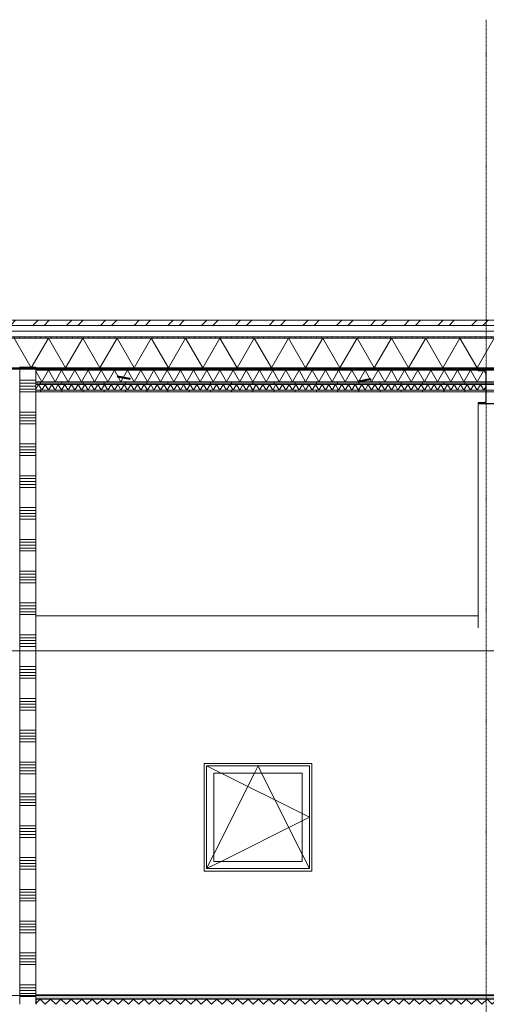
# Model space of a CAD drawing. Extents: x 0 to 92550, y 0 to 59400.
# Tile 7 of 37: x 19891 to 24291, y 15416 to 24700. Entities that reach past the tile are written whole.
import ezdxf
from ezdxf.xclip import XClip

# ---------------------------------------------------------------- set-up
doc = ezdxf.new("R2010")
doc.units = 0
doc.header["$MEASUREMENT"] = 0
doc.header["$XCLIPFRAME"] = 0
for name, pattern in [('Streep-punt fijn', [1251.000023, 626.000023, -312.5, 0, -312.5]), ('Streep-streepje', [1300, 1000, -100, 100, -100]), ('Streeplijn grof', [937.5, 625, -312.5])]:
    doc.linetypes.add(name, pattern=pattern)
for name, color, linetype in [('ZZ 22 Binnenwand metal stud', 7, 'Continuous'), ('ZZ 27 Dakconstructie', 7, 'Continuous'), ('ZZ 28 HDC staalconstructies', 7, 'Continuous'), ('ZZ 41 Buitenwandafwerking gevelhout', 7, 'Continuous'), ('ZZ 42 Binnenwandafwerking voorzetwand', 7, 'Continuous'), ('ZZ 43 Vloerafwerking algemeen', 7, 'Continuous'), ('ZZ 43 Vloerafwerking dekvloer', 7, 'Continuous'), ('ZZ 45 Plafond verlaagd plafond algemeen', 7, 'Continuous'), ('ZZ 47 Dakafwerking metalen dakbedekking', 7, 'Continuous'), ('ZZ A Stramien', 7, 'Continuous'), ('ZZ B Bouwbesluitlijnen', 7, 'Continuous')]:
    doc.layers.add(name, color=color, linetype=linetype)
pattern_1 = [(90, (51688.87, 11700), (-200, 0), [])]

# ---------------------------------------------------------------- blocks, each defined once
blk = doc.blocks.new('*X80')
at = {"layer": 'ZZ 22 Binnenwand metal stud', "color": 7, "linetype": 'Continuous', "lineweight": 5, "ltscale": 0.01}
for p, q in [((19948.1, 21300), (19893.9, 21300)), ((19948.1, 21272.6), (19893.9, 21272.6)), ((20043.9, 21300), (19948.1, 21300)), ((20043.9, 21272.6), (19948.1, 21272.6)), ((19948.1, 21245.1), (19893.9, 21245.1)), ((19948.1, 21217.7), (19893.9, 21217.7)), ((19948.1, 21190.3), (19893.9, 21190.3)), ((20043.9, 21245.1), (19948.1, 21245.1)), ((20043.9, 21217.7), (19948.1, 21217.7)), ((20043.9, 21190.3), (19948.1, 21190.3)), ((19948.1, 21000), (19893.9, 21000)), ((20043.9, 21000), (19948.1, 21000)), ((19948.1, 20972.6), (19893.9, 20972.6)), ((19948.1, 20945.1), (19893.9, 20945.1)), ((19948.1, 20917.7), (19893.9, 20917.7)), ((19948.1, 20890.3), (19893.9, 20890.3)), ((20043.9, 20972.6), (19948.1, 20972.6)), ((20043.9, 20945.1), (19948.1, 20945.1)), ((20043.9, 20917.7), (19948.1, 20917.7)), ((20043.9, 20890.3), (19948.1, 20890.3)), ((19948.1, 20700), (19893.9, 20700)), ((19948.1, 20672.6), (19893.9, 20672.6)), ((19948.1, 20645.1), (19893.9, 20645.1)), ((19948.1, 20617.7), (19893.9, 20617.7)), ((20043.9, 20700), (19948.1, 20700)), ((20043.9, 20672.6), (19948.1, 20672.6)), ((20043.9, 20645.1), (19948.1, 20645.1)), ((20043.9, 20617.7), (19948.1, 20617.7)), ((19948.1, 20590.3), (19893.9, 20590.3)), ((20043.9, 20590.3), (19948.1, 20590.3)), ((19948.1, 20400), (19893.9, 20400)), ((19948.1, 20372.6), (19893.9, 20372.6)), ((19948.1, 20345.1), (19893.9, 20345.1)), ((20043.9, 20400), (19948.1, 20400)), ((20043.9, 20372.6), (19948.1, 20372.6)), ((20043.9, 20345.1), (19948.1, 20345.1)), ((19948.1, 20317.7), (19893.9, 20317.7)), ((19948.1, 20290.3), (19893.9, 20290.3)), ((20043.9, 20317.7), (19948.1, 20317.7)), ((20043.9, 20290.3), (19948.1, 20290.3)), ((19948.1, 20100), (19893.9, 20100)), ((19948.1, 20072.6), (19893.9, 20072.6)), ((20043.9, 20100), (19948.1, 20100)), ((20043.9, 20072.6), (19948.1, 20072.6)), ((19948.1, 20045.1), (19893.9, 20045.1)), ((19948.1, 20017.7), (19893.9, 20017.7)), ((19948.1, 19990.3), (19893.9, 19990.3)), ((20043.9, 20045.1), (19948.1, 20045.1)), ((20043.9, 20017.7), (19948.1, 20017.7)), ((20043.9, 19990.3), (19948.1, 19990.3)), ((19948.1, 19800), (19893.9, 19800)), ((20043.9, 19800), (19948.1, 19800)), ((19948.1, 19772.6), (19893.9, 19772.6)), ((19948.1, 19745.1), (19893.9, 19745.1)), ((19948.1, 19717.7), (19893.9, 19717.7)), ((19948.1, 19690.3), (19893.9, 19690.3)), ((20043.9, 19772.6), (19948.1, 19772.6)), ((20043.9, 19745.1), (19948.1, 19745.1)), ((20043.9, 19717.7), (19948.1, 19717.7)), ((20043.9, 19690.3), (19948.1, 19690.3)), ((19948.1, 19500), (19893.9, 19500)), ((20043.9, 19500), (19948.1, 19500)), ((19948.1, 19472.6), (19893.9, 19472.6)), ((19948.1, 19445.1), (19893.9, 19445.1)), ((19948.1, 19417.7), (19893.9, 19417.7)), ((20043.9, 19472.6), (19948.1, 19472.6)), ((20043.9, 19445.1), (19948.1, 19445.1)), ((20043.9, 19417.7), (19948.1, 19417.7)), ((19948.1, 19390.3), (19893.9, 19390.3)), ((20043.9, 19390.3), (19948.1, 19390.3)), ((19948.1, 19200), (19893.9, 19200)), ((19948.1, 19172.6), (19893.9, 19172.6)), ((19948.1, 19145.1), (19893.9, 19145.1)), ((20043.9, 19200), (19948.1, 19200)), ((20043.9, 19172.6), (19948.1, 19172.6)), ((20043.9, 19145.1), (19948.1, 19145.1)), ((19948.1, 19117.7), (19893.9, 19117.7)), ((19948.1, 19090.3), (19893.9, 19090.3)), ((20043.9, 19117.7), (19948.1, 19117.7)), ((20043.9, 19090.3), (19948.1, 19090.3)), ((19948.1, 18900), (19893.9, 18900)), ((19948.1, 18872.6), (19893.9, 18872.6)), ((20043.9, 18900), (19948.1, 18900)), ((20043.9, 18872.6), (19948.1, 18872.6)), ((19948.1, 18845.1), (19893.9, 18845.1)), ((19948.1, 18817.7), (19893.9, 18817.7)), ((19948.1, 18790.3), (19893.9, 18790.3)), ((20043.9, 18845.1), (19948.1, 18845.1)), ((20043.9, 18817.7), (19948.1, 18817.7)), ((20043.9, 18790.3), (19948.1, 18790.3)), ((19948.1, 18600), (19893.9, 18600)), ((19948.1, 18572.6), (19893.9, 18572.6)), ((20043.9, 18600), (19948.1, 18600)), ((20043.9, 18572.6), (19948.1, 18572.6)), ((19948.1, 18545.1), (19893.9, 18545.1)), ((19948.1, 18517.7), (19893.9, 18517.7)), ((19948.1, 18490.3), (19893.9, 18490.3)), ((20043.9, 18545.1), (19948.1, 18545.1)), ((20043.9, 18517.7), (19948.1, 18517.7)), ((20043.9, 18490.3), (19948.1, 18490.3)), ((19948.1, 18300), (19893.9, 18300)), ((20043.9, 18300), (19948.1, 18300)), ((19948.1, 18272.6), (19893.9, 18272.6)), ((19948.1, 18245.1), (19893.9, 18245.1)), ((19948.1, 18217.7), (19893.9, 18217.7)), ((20043.9, 18272.6), (19948.1, 18272.6)), ((20043.9, 18245.1), (19948.1, 18245.1)), ((20043.9, 18217.7), (19948.1, 18217.7)), ((19948.1, 18190.3), (19893.9, 18190.3)), ((20043.9, 18190.3), (19948.1, 18190.3)), ((19948.1, 18000), (19893.9, 18000)), ((19948.1, 17972.6), (19893.9, 17972.6)), ((19948.1, 17945.1), (19893.9, 17945.1)), ((20043.9, 18000), (19948.1, 18000)), ((20043.9, 17972.6), (19948.1, 17972.6)), ((20043.9, 17945.1), (19948.1, 17945.1)), ((19948.1, 17917.7), (19893.9, 17917.7)), ((19948.1, 17890.3), (19893.9, 17890.3)), ((20043.9, 17917.7), (19948.1, 17917.7)), ((20043.9, 17890.3), (19948.1, 17890.3)), ((19948.1, 17700), (19893.9, 17700)), ((19948.1, 17672.6), (19893.9, 17672.6)), ((19948.1, 17645.1), (19893.9, 17645.1)), ((20043.9, 17700), (19948.1, 17700)), ((20043.9, 17672.6), (19948.1, 17672.6)), ((20043.9, 17645.1), (19948.1, 17645.1)), ((19948.1, 17617.7), (19893.9, 17617.7)), ((19948.1, 17590.3), (19893.9, 17590.3)), ((20043.9, 17617.7), (19948.1, 17617.7)), ((20043.9, 17590.3), (19948.1, 17590.3)), ((19948.1, 17400), (19893.9, 17400)), ((19948.1, 17372.6), (19893.9, 17372.6)), ((20043.9, 17400), (19948.1, 17400)), ((20043.9, 17372.6), (19948.1, 17372.6)), ((19948.1, 17345.1), (19893.9, 17345.1)), ((19948.1, 17317.7), (19893.9, 17317.7)), ((19948.1, 17290.3), (19893.9, 17290.3)), ((20043.9, 17345.1), (19948.1, 17345.1)), ((20043.9, 17317.7), (19948.1, 17317.7)), ((20043.9, 17290.3), (19948.1, 17290.3)), ((19948.1, 17100), (19893.9, 17100)), ((20043.9, 17100), (19948.1, 17100)), ((19948.1, 17072.6), (19893.9, 17072.6)), ((19948.1, 17045.1), (19893.9, 17045.1)), ((19948.1, 17017.7), (19893.9, 17017.7)), ((19948.1, 16990.3), (19893.9, 16990.3)), ((20043.9, 17072.6), (19948.1, 17072.6)), ((20043.9, 17045.1), (19948.1, 17045.1)), ((20043.9, 17017.7), (19948.1, 17017.7)), ((20043.9, 16990.3), (19948.1, 16990.3)), ((19948.1, 16800), (19893.9, 16800)), ((19948.1, 16772.6), (19893.9, 16772.6)), ((19948.1, 16745.1), (19893.9, 16745.1)), ((19948.1, 16717.7), (19893.9, 16717.7)), ((20043.9, 16800), (19948.1, 16800)), ((20043.9, 16772.6), (19948.1, 16772.6)), ((20043.9, 16745.1), (19948.1, 16745.1)), ((20043.9, 16717.7), (19948.1, 16717.7)), ((19948.1, 16690.3), (19893.9, 16690.3)), ((20043.9, 16690.3), (19948.1, 16690.3)), ((19948.1, 16500), (19893.9, 16500)), ((19948.1, 16472.6), (19893.9, 16472.6)), ((19948.1, 16445.1), (19893.9, 16445.1)), ((20043.9, 16500), (19948.1, 16500)), ((20043.9, 16472.6), (19948.1, 16472.6)), ((20043.9, 16445.1), (19948.1, 16445.1)), ((19948.1, 16417.7), (19893.9, 16417.7)), ((19948.1, 16390.3), (19893.9, 16390.3)), ((20043.9, 16417.7), (19948.1, 16417.7)), ((20043.9, 16390.3), (19948.1, 16390.3)), ((19948.1, 16200), (19893.9, 16200)), ((19948.1, 16172.6), (19893.9, 16172.6)), ((20043.9, 16200), (19948.1, 16200)), ((20043.9, 16172.6), (19948.1, 16172.6)), ((19948.1, 16145.1), (19893.9, 16145.1)), ((19948.1, 16117.7), (19893.9, 16117.7)), ((19948.1, 16090.3), (19893.9, 16090.3)), ((20043.9, 16145.1), (19948.1, 16145.1)), ((20043.9, 16117.7), (19948.1, 16117.7)), ((20043.9, 16090.3), (19948.1, 16090.3)), ((19948.1, 15900), (19893.9, 15900)), ((20043.9, 15900), (19948.1, 15900)), ((19948.1, 15872.6), (19893.9, 15872.6)), ((19948.1, 15845.1), (19893.9, 15845.1)), ((19948.1, 15817.7), (19893.9, 15817.7)), ((19948.1, 15790.3), (19893.9, 15790.3)), ((20043.9, 15872.6), (19948.1, 15872.6)), ((20043.9, 15845.1), (19948.1, 15845.1)), ((20043.9, 15817.7), (19948.1, 15817.7)), ((20043.9, 15790.3), (19948.1, 15790.3)), ((19948.1, 15600), (19893.9, 15600)), ((20043.9, 15600), (19948.1, 15600)), ((19948.1, 15572.6), (19893.9, 15572.6)), ((19948.1, 15545.1), (19893.9, 15545.1)), ((19948.1, 15517.7), (19893.9, 15517.7)), ((20043.9, 15572.6), (19948.1, 15572.6)), ((20043.9, 15545.1), (19948.1, 15545.1)), ((20043.9, 15517.7), (19948.1, 15517.7)), ((19948.1, 15490.3), (19893.9, 15490.3)), ((20043.9, 15490.3), (19948.1, 15490.3))]:
    blk.add_line(p, q, dxfattribs=at)
blk = doc.blocks.new('*X88')
at = {"layer": 'ZZ 43 Vloerafwerking dekvloer', "color": 7, "linetype": 'Continuous', "lineweight": 5, "ltscale": 0.01}
for p, q in [((20043.9, 15425), (20083.9, 15465)), ((20083.9, 15465), (20132.9, 15416)), ((20132.9, 15416), (20181.9, 15465)), ((20181.9, 15465), (20230.9, 15416)), ((20230.9, 15416), (20279.9, 15465)), ((20279.9, 15465), (20328.9, 15416)), ((20328.9, 15416), (20377.9, 15465)), ((20377.9, 15465), (20426.9, 15416)), ((20426.9, 15416), (20475.9, 15465)), ((20475.9, 15465), (20524.9, 15416)), ((20524.9, 15416), (20573.9, 15465)), ((20573.9, 15465), (20622.9, 15416)), ((20622.9, 15416), (20671.9, 15465)), ((20671.9, 15465), (20720.9, 15416)), ((20720.9, 15416), (20769.9, 15465)), ((20769.9, 15465), (20818.9, 15416)), ((20818.9, 15416), (20867.9, 15465)), ((20867.9, 15465), (20916.9, 15416)), ((20916.9, 15416), (20965.9, 15465)), ((20965.9, 15465), (21014.9, 15416)), ((21014.9, 15416), (21063.9, 15465)), ((21063.9, 15465), (21112.9, 15416)), ((21112.9, 15416), (21161.9, 15465)), ((21161.9, 15465), (21210.9, 15416)), ((21210.9, 15416), (21259.9, 15465)), ((21259.9, 15465), (21308.9, 15416)), ((21308.9, 15416), (21357.9, 15465)), ((21357.9, 15465), (21406.9, 15416)), ((21406.9, 15416), (21455.9, 15465)), ((21455.9, 15465), (21504.9, 15416)), ((21504.9, 15416), (21553.9, 15465)), ((21553.9, 15465), (21602.9, 15416)), ((21602.9, 15416), (21651.9, 15465)), ((21651.9, 15465), (21700.9, 15416)), ((21700.9, 15416), (21749.9, 15465)), ((21749.9, 15465), (21798.9, 15416)), ((21798.9, 15416), (21847.9, 15465)), ((21847.9, 15465), (21896.9, 15416)), ((21896.9, 15416), (21945.9, 15465)), ((21945.9, 15465), (21994.9, 15416)), ((21994.9, 15416), (22043.9, 15465)), ((22043.9, 15465), (22092.9, 15416)), ((22092.9, 15416), (22141.9, 15465)), ((22141.9, 15465), (22190.9, 15416)), ((22190.9, 15416), (22239.9, 15465)), ((22239.9, 15465), (22288.9, 15416)), ((22288.9, 15416), (22337.9, 15465)), ((22337.9, 15465), (22386.9, 15416)), ((22386.9, 15416), (22435.9, 15465)), ((22435.9, 15465), (22484.9, 15416)), ((22484.9, 15416), (22533.9, 15465)), ((22533.9, 15465), (22582.9, 15416)), ((22582.9, 15416), (22631.9, 15465)), ((22631.9, 15465), (22680.9, 15416)), ((22680.9, 15416), (22729.9, 15465)), ((22729.9, 15465), (22778.9, 15416)), ((22778.9, 15416), (22827.9, 15465)), ((22827.9, 15465), (22876.9, 15416)), ((22876.9, 15416), (22925.9, 15465)), ((22925.9, 15465), (22974.9, 15416)), ((22974.9, 15416), (23023.9, 15465)), ((23023.9, 15465), (23072.9, 15416)), ((23072.9, 15416), (23121.9, 15465)), ((23121.9, 15465), (23170.9, 15416)), ((23170.9, 15416), (23219.9, 15465)), ((23219.9, 15465), (23268.9, 15416)), ((23268.9, 15416), (23317.9, 15465)), ((23317.9, 15465), (23366.9, 15416)), ((23366.9, 15416), (23415.9, 15465)), ((23415.9, 15465), (23464.9, 15416)), ((23464.9, 15416), (23513.9, 15465)), ((23513.9, 15465), (23562.9, 15416)), ((23562.9, 15416), (23611.9, 15465)), ((23611.9, 15465), (23660.9, 15416)), ((23660.9, 15416), (23709.9, 15465)), ((23709.9, 15465), (23758.9, 15416)), ((23758.9, 15416), (23807.9, 15465)), ((23807.9, 15465), (23856.9, 15416)), ((23856.9, 15416), (23905.9, 15465)), ((23905.9, 15465), (23954.9, 15416)), ((23954.9, 15416), (24003.9, 15465)), ((24003.9, 15465), (24052.9, 15416)), ((24052.9, 15416), (24101.9, 15465)), ((24101.9, 15465), (24150.9, 15416)), ((24150.9, 15416), (24199.9, 15465)), ((24199.9, 15465), (24248.9, 15416)), ((24248.9, 15416), (24297.9, 15465)), ((24297.9, 15465), (24346.9, 15416)), ((24346.9, 15416), (24395.9, 15465)), ((24395.9, 15465), (24444.9, 15416)), ((24444.9, 15416), (24493.9, 15465)), ((24493.9, 15465), (24542.9, 15416)), ((24542.9, 15416), (24591.9, 15465)), ((24591.9, 15465), (24640.9, 15416)), ((24640.9, 15416), (24689.9, 15465)), ((24689.9, 15465), (24738.9, 15416)), ((24738.9, 15416), (24787.9, 15465)), ((24787.9, 15465), (24836.9, 15416)), ((24836.9, 15416), (24885.9, 15465)), ((24885.9, 15465), (24934.9, 15416)), ((24934.9, 15416), (24983.9, 15465)), ((24983.9, 15465), (25032.9, 15416)), ((25032.9, 15416), (25081.9, 15465)), ((25081.9, 15465), (25130.9, 15416)), ((25130.9, 15416), (25179.9, 15465)), ((25179.9, 15465), (25228.9, 15416)), ((25228.9, 15416), (25277.9, 15465)), ((25277.9, 15465), (25326.9, 15416)), ((25326.9, 15416), (25375.9, 15465)), ((25375.9, 15465), (25424.9, 15416)), ((25424.9, 15416), (25473.9, 15465)), ((25473.9, 15465), (25522.9, 15416)), ((25522.9, 15416), (25571.9, 15465)), ((25571.9, 15465), (25620.9, 15416)), ((25620.9, 15416), (25669.9, 15465)), ((25669.9, 15465), (25718.9, 15416)), ((25718.9, 15416), (25767.9, 15465)), ((25767.9, 15465), (25816.9, 15416)), ((25816.9, 15416), (25865.9, 15465)), ((25865.9, 15465), (25914.9, 15416)), ((25914.9, 15416), (25963.9, 15465)), ((25963.9, 15465), (26012.9, 15416)), ((26012.9, 15416), (26061.9, 15465)), ((26061.9, 15465), (26110.9, 15416)), ((26110.9, 15416), (26159.9, 15465)), ((26159.9, 15465), (26208.9, 15416)), ((26208.9, 15416), (26257.9, 15465)), ((26257.9, 15465), (26306.9, 15416)), ((26306.9, 15416), (26355.9, 15465)), ((26355.9, 15465), (26404.9, 15416)), ((26404.9, 15416), (26453.9, 15465)), ((26453.9, 15465), (26502.9, 15416)), ((26502.9, 15416), (26551.9, 15465)), ((26551.9, 15465), (26600.9, 15416)), ((26600.9, 15416), (26649.9, 15465)), ((26649.9, 15465), (26698.9, 15416)), ((26698.9, 15416), (26747.9, 15465)), ((26747.9, 15465), (26796.9, 15416)), ((26796.9, 15416), (26845.9, 15465)), ((26845.9, 15465), (26894.9, 15416)), ((26894.9, 15416), (26943.9, 15465)), ((26943.9, 15465), (26992.9, 15416)), ((26992.9, 15416), (27041.9, 15465)), ((27041.9, 15465), (27090.9, 15416)), ((27090.9, 15416), (27139.9, 15465)), ((27139.9, 15465), (27188.9, 15416)), ((27188.9, 15416), (27237.9, 15465)), ((27237.9, 15465), (27286.9, 15416)), ((27286.9, 15416), (27335.9, 15465)), ((27335.9, 15465), (27384.9, 15416)), ((27384.9, 15416), (27433.9, 15465)), ((27433.9, 15465), (27482.9, 15416)), ((27482.9, 15416), (27531.9, 15465)), ((27531.9, 15465), (27580.9, 15416)), ((27580.9, 15416), (27629.9, 15465)), ((27629.9, 15465), (27678.9, 15416)), ((27678.9, 15416), (27727.9, 15465)), ((27727.9, 15465), (27776.9, 15416)), ((27776.9, 15416), (27825.9, 15465)), ((27825.9, 15465), (27874.9, 15416)), ((27874.9, 15416), (27923.9, 15465)), ((27923.9, 15465), (27972.9, 15416)), ((27972.9, 15416), (28021.9, 15465)), ((28021.9, 15465), (28070.9, 15416)), ((28070.9, 15416), (28119.9, 15465)), ((28119.9, 15465), (28168.9, 15416)), ((28168.9, 15416), (28217.9, 15465)), ((28217.9, 15465), (28266.9, 15416)), ((28266.9, 15416), (28315.9, 15465)), ((28315.9, 15465), (28364.9, 15416)), ((28364.9, 15416), (28413.9, 15465)), ((28413.9, 15465), (28462.9, 15416)), ((28462.9, 15416), (28511.9, 15465)), ((28511.9, 15465), (28560.9, 15416)), ((28560.9, 15416), (28609.9, 15465)), ((28609.9, 15465), (28658.9, 15416)), ((28658.9, 15416), (28707.9, 15465)), ((28707.9, 15465), (28756.9, 15416)), ((28756.9, 15416), (28805.9, 15465)), ((28805.9, 15465), (28854.9, 15416)), ((28854.9, 15416), (28903.9, 15465)), ((28903.9, 15465), (28952.9, 15416)), ((28952.9, 15416), (29001.9, 15465)), ((29001.9, 15465), (29050.9, 15416)), ((29050.9, 15416), (29099.9, 15465)), ((29099.9, 15465), (29148.9, 15416)), ((29148.9, 15416), (29197.9, 15465)), ((29197.9, 15465), (29246.9, 15416)), ((29246.9, 15416), (29295.9, 15465)), ((29295.9, 15465), (29344.9, 15416)), ((29344.9, 15416), (29393.9, 15465)), ((29393.9, 15465), (29442.9, 15416)), ((29442.9, 15416), (29491.9, 15465)), ((29491.9, 15465), (29508.9, 15448))]:
    blk.add_line(p, q, dxfattribs=at)
blk = doc.blocks.new('*X93')
at = {"layer": 'ZZ 27 Dakconstructie', "color": 7, "linetype": 'Continuous', "lineweight": 5, "ltscale": 0.01}
for p, q in [((20000.7, 21416.2), (19839, 21696.2)), ((20000.7, 21416.2), (20162.3, 21696.2)), ((20324, 21416.2), (20162.3, 21696.2)), ((20324, 21416.2), (20485.7, 21696.2)), ((20647.3, 21416.2), (20485.7, 21696.2)), ((20647.3, 21416.2), (20809, 21696.2)), ((20970.7, 21416.2), (20809, 21696.2)), ((20970.7, 21416.2), (21132.4, 21696.2)), ((21294, 21416.2), (21132.4, 21696.2)), ((21294, 21416.2), (21455.7, 21696.2)), ((21617.4, 21416.2), (21455.7, 21696.2)), ((21617.4, 21416.2), (21779.1, 21696.2)), ((21940.7, 21416.2), (21779.1, 21696.2)), ((21940.7, 21416.2), (22102.4, 21696.2)), ((22264.1, 21416.2), (22102.4, 21696.2)), ((22264.1, 21416.2), (22425.8, 21696.2)), ((22587.4, 21416.2), (22425.8, 21696.2)), ((22587.4, 21416.2), (22749.1, 21696.2)), ((22910.8, 21416.2), (22749.1, 21696.2)), ((22910.8, 21416.2), (23072.5, 21696.2)), ((23234.1, 21416.2), (23072.5, 21696.2)), ((23234.1, 21416.2), (23395.8, 21696.2)), ((23557.5, 21416.2), (23395.8, 21696.2)), ((23557.5, 21416.2), (23719.2, 21696.2)), ((23880.8, 21416.2), (23719.2, 21696.2)), ((23880.8, 21416.2), (24042.5, 21696.2)), ((24204.2, 21416.2), (24042.5, 21696.2)), ((24204.2, 21416.2), (24365.9, 21696.2))]:
    blk.add_line(p, q, dxfattribs=at)
blk = doc.blocks.new('*X94')
at = {"layer": 'ZZ 45 Plafond verlaagd plafond algemeen', "color": 7, "linetype": 'Continuous', "lineweight": 5, "ltscale": 0.01}
for p, q in [((20043.9, 21216.4), (20069.1, 21260)), ((20100.1, 21206.1), (20069.1, 21260)), ((20100.1, 21206.1), (20131.2, 21260)), ((20162.3, 21206.1), (20131.2, 21260)), ((20162.3, 21206.1), (20193.4, 21260)), ((20224.5, 21206.1), (20193.4, 21260)), ((20224.5, 21206.1), (20255.6, 21260)), ((20286.7, 21206.1), (20255.6, 21260)), ((20286.7, 21206.1), (20317.8, 21260)), ((20348.9, 21206.1), (20317.8, 21260)), ((20348.9, 21206.1), (20380, 21260)), ((20411.1, 21206.1), (20380, 21260)), ((20411.1, 21206.1), (20442.1, 21260)), ((20473.2, 21206.1), (20442.1, 21260)), ((20473.2, 21206.1), (20504.3, 21260)), ((20535.4, 21206.1), (20504.3, 21260)), ((20535.4, 21206.1), (20566.5, 21260)), ((20597.6, 21206.1), (20566.5, 21260)), ((20597.6, 21206.1), (20628.7, 21260)), ((20659.8, 21206.1), (20628.7, 21260)), ((20659.8, 21206.1), (20690.9, 21260)), ((20722, 21206.1), (20690.9, 21260)), ((20722, 21206.1), (20753.1, 21260)), ((20784.2, 21206.1), (20753.1, 21260)), ((20784.2, 21206.1), (20815.2, 21260)), ((20846.3, 21206.1), (20815.2, 21260)), ((20846.3, 21206.1), (20877.4, 21260)), ((20908.5, 21206.1), (20877.4, 21260)), ((20908.5, 21206.1), (20939.6, 21260)), ((20970.7, 21206.1), (20939.6, 21260)), ((20970.7, 21206.1), (21001.8, 21260)), ((21032.9, 21206.1), (21001.8, 21260)), ((21032.9, 21206.1), (21064, 21260)), ((21095.1, 21206.1), (21064, 21260)), ((21095.1, 21206.1), (21126.2, 21260)), ((21157.2, 21206.1), (21126.2, 21260)), ((21157.2, 21206.1), (21188.3, 21260)), ((21219.4, 21206.1), (21188.3, 21260)), ((21219.4, 21206.1), (21250.5, 21260)), ((21281.6, 21206.1), (21250.5, 21260)), ((21281.6, 21206.1), (21312.7, 21260)), ((21343.8, 21206.1), (21312.7, 21260)), ((21343.8, 21206.1), (21374.9, 21260)), ((21406, 21206.1), (21374.9, 21260)), ((21406, 21206.1), (21437.1, 21260)), ((21468.2, 21206.1), (21437.1, 21260)), ((21468.2, 21206.1), (21499.2, 21260)), ((21530.3, 21206.1), (21499.2, 21260)), ((21530.3, 21206.1), (21561.4, 21260)), ((21592.5, 21206.1), (21561.4, 21260)), ((21592.5, 21206.1), (21623.6, 21260)), ((21654.7, 21206.1), (21623.6, 21260)), ((21654.7, 21206.1), (21685.8, 21260)), ((21716.9, 21206.1), (21685.8, 21260)), ((21716.9, 21206.1), (21748, 21260)), ((21779.1, 21206.1), (21748, 21260)), ((21779.1, 21206.1), (21810.2, 21260)), ((21841.3, 21206.1), (21810.2, 21260)), ((21841.3, 21206.1), (21872.3, 21260)), ((21903.4, 21206.1), (21872.3, 21260)), ((21903.4, 21206.1), (21934.5, 21260)), ((21965.6, 21206.1), (21934.5, 21260)), ((21965.6, 21206.1), (21996.7, 21260)), ((22027.8, 21206.1), (21996.7, 21260)), ((22027.8, 21206.1), (22058.9, 21260)), ((22090, 21206.1), (22058.9, 21260)), ((22090, 21206.1), (22121.1, 21260)), ((22152.2, 21206.1), (22121.1, 21260)), ((22152.2, 21206.1), (22183.3, 21260)), ((22214.3, 21206.1), (22183.3, 21260)), ((22214.3, 21206.1), (22245.4, 21260)), ((22276.5, 21206.1), (22245.4, 21260)), ((22276.5, 21206.1), (22307.6, 21260)), ((22338.7, 21206.1), (22307.6, 21260)), ((22338.7, 21206.1), (22369.8, 21260)), ((22400.9, 21206.1), (22369.8, 21260)), ((22400.9, 21206.1), (22432, 21260)), ((22463.1, 21206.1), (22432, 21260)), ((22463.1, 21206.1), (22494.2, 21260)), ((22525.3, 21206.1), (22494.2, 21260)), ((22525.3, 21206.1), (22556.4, 21260)), ((22587.4, 21206.1), (22556.4, 21260)), ((22587.4, 21206.1), (22618.5, 21260)), ((22649.6, 21206.1), (22618.5, 21260)), ((22649.6, 21206.1), (22680.7, 21260)), ((22711.8, 21206.1), (22680.7, 21260)), ((22711.8, 21206.1), (22742.9, 21260)), ((22774, 21206.1), (22742.9, 21260)), ((22774, 21206.1), (22805.1, 21260)), ((22836.2, 21206.1), (22805.1, 21260)), ((22836.2, 21206.1), (22867.3, 21260)), ((22898.4, 21206.1), (22867.3, 21260)), ((22898.4, 21206.1), (22929.4, 21260)), ((22960.5, 21206.1), (22929.4, 21260)), ((22960.5, 21206.1), (22991.6, 21260)), ((23022.7, 21206.1), (22991.6, 21260)), ((23022.7, 21206.1), (23053.8, 21260)), ((23084.9, 21206.1), (23053.8, 21260)), ((23084.9, 21206.1), (23116, 21260)), ((23147.1, 21206.1), (23116, 21260)), ((23147.1, 21206.1), (23178.2, 21260)), ((23209.3, 21206.1), (23178.2, 21260)), ((23209.3, 21206.1), (23240.4, 21260)), ((23271.5, 21206.1), (23240.4, 21260)), ((23271.5, 21206.1), (23302.5, 21260)), ((23333.6, 21206.1), (23302.5, 21260)), ((23333.6, 21206.1), (23364.7, 21260)), ((23395.8, 21206.1), (23364.7, 21260)), ((23395.8, 21206.1), (23426.9, 21260)), ((23458, 21206.1), (23426.9, 21260)), ((23458, 21206.1), (23489.1, 21260)), ((23520.2, 21206.1), (23489.1, 21260)), ((23520.2, 21206.1), (23551.3, 21260)), ((23582.4, 21206.1), (23551.3, 21260)), ((23582.4, 21206.1), (23613.5, 21260)), ((23644.5, 21206.1), (23613.5, 21260)), ((23644.5, 21206.1), (23675.6, 21260)), ((23706.7, 21206.1), (23675.6, 21260)), ((23706.7, 21206.1), (23737.8, 21260)), ((23768.9, 21206.1), (23737.8, 21260)), ((23768.9, 21206.1), (23800, 21260)), ((23831.1, 21206.1), (23800, 21260)), ((23831.1, 21206.1), (23862.2, 21260)), ((23893.3, 21206.1), (23862.2, 21260)), ((23893.3, 21206.1), (23924.4, 21260)), ((23955.5, 21206.1), (23924.4, 21260)), ((23955.5, 21206.1), (23986.6, 21260)), ((24017.6, 21206.1), (23986.6, 21260)), ((24017.6, 21206.1), (24048.7, 21260)), ((24079.8, 21206.1), (24048.7, 21260)), ((24079.8, 21206.1), (24110.9, 21260)), ((24142, 21206.1), (24110.9, 21260)), ((24142, 21206.1), (24173.1, 21260)), ((24204.2, 21206.1), (24173.1, 21260)), ((24204.2, 21206.1), (24235.3, 21260)), ((24266.4, 21206.1), (24235.3, 21260)), ((24266.4, 21206.1), (24285.3, 21238.9))]:
    blk.add_line(p, q, dxfattribs=at)
blk = doc.blocks.new('*X96')
at = {"layer": 'ZZ 45 Plafond verlaagd plafond algemeen', "color": 7, "linetype": 'Continuous', "lineweight": 5, "ltscale": 0.01}
for p, q in [((20100.1, 21286.9), (20043.9, 21384.4)), ((20100.1, 21286.9), (20162.3, 21394.6)), ((20224.5, 21286.9), (20162.3, 21394.6)), ((20224.5, 21286.9), (20286.7, 21394.6)), ((20348.9, 21286.9), (20286.7, 21394.6)), ((20348.9, 21286.9), (20411.1, 21394.6)), ((20473.2, 21286.9), (20411.1, 21394.6)), ((20473.2, 21286.9), (20535.4, 21394.6)), ((20597.6, 21286.9), (20535.4, 21394.6)), ((20597.6, 21286.9), (20659.8, 21394.6)), ((20722, 21286.9), (20659.8, 21394.6)), ((20722, 21286.9), (20784.2, 21394.6)), ((20846.3, 21286.9), (20784.2, 21394.6)), ((20846.3, 21286.9), (20908.5, 21394.6)), ((20970.7, 21286.9), (20908.5, 21394.6)), ((20970.7, 21286.9), (21032.9, 21394.6)), ((21095.1, 21286.9), (21032.9, 21394.6)), ((21095.1, 21286.9), (21157.2, 21394.6)), ((21219.4, 21286.9), (21157.2, 21394.6)), ((21219.4, 21286.9), (21281.6, 21394.6)), ((21343.8, 21286.9), (21281.6, 21394.6)), ((21343.8, 21286.9), (21406, 21394.6)), ((21468.2, 21286.9), (21406, 21394.6)), ((21468.2, 21286.9), (21530.3, 21394.6)), ((21592.5, 21286.9), (21530.3, 21394.6)), ((21592.5, 21286.9), (21654.7, 21394.6)), ((21716.9, 21286.9), (21654.7, 21394.6)), ((21716.9, 21286.9), (21779.1, 21394.6)), ((21841.3, 21286.9), (21779.1, 21394.6)), ((21841.3, 21286.9), (21903.4, 21394.6)), ((21965.6, 21286.9), (21903.4, 21394.6)), ((21965.6, 21286.9), (22027.8, 21394.6)), ((22090, 21286.9), (22027.8, 21394.6)), ((22090, 21286.9), (22152.2, 21394.6)), ((22214.3, 21286.9), (22152.2, 21394.6)), ((22214.3, 21286.9), (22276.5, 21394.6)), ((22338.7, 21286.9), (22276.5, 21394.6)), ((22338.7, 21286.9), (22400.9, 21394.6)), ((22463.1, 21286.9), (22400.9, 21394.6)), ((22463.1, 21286.9), (22525.3, 21394.6)), ((22587.4, 21286.9), (22525.3, 21394.6)), ((22587.4, 21286.9), (22649.6, 21394.6)), ((22711.8, 21286.9), (22649.6, 21394.6)), ((22711.8, 21286.9), (22774, 21394.6)), ((22836.2, 21286.9), (22774, 21394.6)), ((22836.2, 21286.9), (22898.4, 21394.6)), ((22960.5, 21286.9), (22898.4, 21394.6)), ((22960.5, 21286.9), (23022.7, 21394.6)), ((23084.9, 21286.9), (23022.7, 21394.6)), ((23084.9, 21286.9), (23147.1, 21394.6)), ((23209.3, 21286.9), (23147.1, 21394.6)), ((23209.3, 21286.9), (23271.5, 21394.6)), ((23333.6, 21286.9), (23271.5, 21394.6)), ((23333.6, 21286.9), (23395.8, 21394.6)), ((23458, 21286.9), (23395.8, 21394.6)), ((23458, 21286.9), (23520.2, 21394.6)), ((23582.4, 21286.9), (23520.2, 21394.6)), ((23582.4, 21286.9), (23644.5, 21394.6)), ((23706.7, 21286.9), (23644.5, 21394.6)), ((23706.7, 21286.9), (23768.9, 21394.6)), ((23831.1, 21286.9), (23768.9, 21394.6)), ((23831.1, 21286.9), (23893.3, 21394.6)), ((23955.5, 21286.9), (23893.3, 21394.6)), ((23955.5, 21286.9), (24017.6, 21394.6)), ((24079.8, 21286.9), (24017.6, 21394.6)), ((24079.8, 21286.9), (24142, 21394.6)), ((24204.2, 21286.9), (24142, 21394.6)), ((24204.2, 21286.9), (24262.8, 21388.4)), ((24285.3, 21361.8), (24269.9, 21388.4))]:
    blk.add_line(p, q, dxfattribs=at)
blk = doc.blocks.new('Drawing_2_2', base_point=(51688.9, 11700))
at = {"layer": 'ZZ 27 Dakconstructie', "linetype": 'Continuous', "lineweight": 0, "true_color": 0x000000}
h = blk.add_hatch(dxfattribs=at)
h.set_pattern_fill('325_Hout_plaatmateriaal__BF', color=18, style=0, pattern_type=2)
h.set_pattern_definition([(90, (51688.867, 11700), (-50, 0), [])])
h.paths.add_polyline_path([(19738.9, 21696.2), (46687.9, 21696.2), (46687.9, 21709.1), (19738.9, 21709.1)])
at = {"layer": 'ZZ 28 HDC staalconstructies', "linetype": 'Continuous', "lineweight": 0, "true_color": 0x000000}
h = blk.add_hatch(dxfattribs=at)
h.set_pattern_fill('515_Staal_0002', color=18, style=0, pattern_type=2)
h.set_pattern_definition([(135, (51688.87, 11700), (159.099, 159.099), []), (135, (51635.83, 11646.97), (159.099, 159.099), [])])
h.paths.add_polyline_path([(24213.9, 21400), (24213.9, 21388.4), (24270.3, 21388.4), (24277.8, 21386.3), (24283.3, 21380.4), (24285.3, 21372.3), (24285.3, 21104.5), (24283.3, 21096.4), (24277.8, 21090.5), (24270.3, 21088.4), (24213.9, 21088.4), (24213.9, 21076.8), (24363.9, 21076.8), (24363.9, 21088.4), (24307.4, 21088.4), (24299.9, 21090.5), (24294.4, 21096.4), (24292.4, 21104.5), (24292.4, 21372.3), (24294.4, 21380.4), (24299.9, 21386.3), (24307.4, 21388.4), (24363.9, 21388.4), (24363.9, 21400)])
at = {"layer": 'ZZ 43 Vloerafwerking algemeen', "linetype": 'Continuous', "lineweight": 0, "true_color": 0xbebebe}
blk.add_hatch(color=9, dxfattribs=at).paths.add_polyline_path([(20043.9, 15505), (20043.9, 15465), (29508.9, 15465), (29508.9, 15505)])
at = {"layer": 'ZZ 45 Plafond verlaagd plafond algemeen', "linetype": 'Continuous', "lineweight": 0, "true_color": 0x000000}
h = blk.add_hatch(dxfattribs=at)
h.set_pattern_fill('930_Lijnen_vert_200_0002', color=18, style=0, pattern_type=2)
h.set_pattern_definition(pattern_1)
h.paths.add_polyline_path([(24285.3, 21286.9), (20043.9, 21286.9), (20043.9, 21273.4), (24285.3, 21273.4)])
h = blk.add_hatch(dxfattribs=at)
h.set_pattern_fill('930_Lijnen_vert_200_0002', color=18, style=0, pattern_type=2)
h.set_pattern_definition(pattern_1)
h.paths.add_polyline_path([(24285.3, 21273.4), (20043.9, 21273.4), (20043.9, 21260), (24285.3, 21260)])
h = blk.add_hatch(dxfattribs=at)
h.set_pattern_fill('930_Lijnen_vert_200_0002', color=18, style=0, pattern_type=2)
h.set_pattern_definition(pattern_1)
h.paths.add_polyline_path([(24285.3, 21206.1), (20043.9, 21206.1), (20043.9, 21192.1), (24285.3, 21192.1)])
at = {"layer": 'ZZ 47 Dakafwerking metalen dakbedekking', "linetype": 'Continuous', "lineweight": 0, "true_color": 0x000000}
h = blk.add_hatch(dxfattribs=at)
h.set_pattern_fill('515_Staal_0002', color=18, style=0, pattern_type=2)
h.set_pattern_definition([(45, (51688.87, 11700), (-159.099, 159.099), []), (45, (51635.83, 11753.03), (-159.099, 159.099), [])])
h.paths.add_polyline_path([(10421.9, 21865.3), (10421.9, 21816.8), (46555.9, 21816.8), (46555.9, 21865.3)])
at = {"layer": 'ZZ 22 Binnenwand metal stud', "color": 7, "linetype": 'Continuous', "lineweight": 5, "ltscale": 0.01}
blk.add_line((19893.9, 21425), (19888.9, 21425), dxfattribs=at)
at = {"layer": 'ZZ 22 Binnenwand metal stud', "color": 7, "linetype": 'Continuous', "lineweight": 15, "ltscale": 0.01}
for p, q in [((19893.9, 21425), (19893.9, 15416)), ((20043.9, 21425), (19893.9, 21425)), ((20043.9, 21425), (20043.9, 21416.2)), ((20043.9, 21192.1), (20043.9, 15505)), ((20043.9, 15505), (20043.9, 15465))]:
    blk.add_line(p, q, dxfattribs=at)
at = {"layer": 'ZZ 22 Binnenwand metal stud', "color": 7, "linetype": 'Streep-streepje', "lineweight": 15, "ltscale": 0.01}
for p, q in [((7788.9, 18750), (49188.9, 18750)), ((7788.9, 15500), (49188.9, 15500))]:
    blk.add_line(p, q, dxfattribs=at)
at = {"layer": 'ZZ 22 Binnenwand metal stud', "color": 7, "linetype": 'Continuous', "lineweight": 15, "ltscale": 0.01, "flags": 128}
blk.add_lwpolyline([(20043.9, 21416.2), (20043.9, 21394.6), (20043.9, 21286.9), (20043.9, 21273.4), (20043.9, 21260), (20043.9, 21206.1), (20043.9, 21192.1)], dxfattribs=at)
at = {"layer": 'ZZ 27 Dakconstructie', "color": 7, "linetype": 'Continuous', "lineweight": 9, "ltscale": 0.01}
for p, q in [((46525.9, 21763), (10451.9, 21763)), ((46687.9, 21696.2), (19738.9, 21696.2)), ((20043.9, 21416.2), (19738.9, 21416.2)), ((29508.9, 21416.2), (20043.9, 21416.2))]:
    blk.add_line(p, q, dxfattribs=at)
at = {"layer": 'ZZ 27 Dakconstructie', "color": 7, "linetype": 'Continuous', "lineweight": 9, "ltscale": 0.01, "flags": 128}
blk.add_lwpolyline([(46525.9, 21709.1), (19738.9, 21709.1), (10451.9, 21709.1)], dxfattribs=at)
at = {"layer": 'ZZ 28 HDC staalconstructies', "color": 7, "linetype": 'Continuous', "lineweight": 25, "ltscale": 0.01}
for p, q in [((24213.9, 21400), (24213.9, 21388.4)), ((24363.9, 21400), (24213.9, 21400)), ((24277.8, 21386.3), (24283.3, 21380.4)), ((20812.4, 21341.8), (20812.4, 21331.3)), ((20812.4, 21341.8), (20930.7, 21320.9)), ((20812.4, 21331.3), (20930.7, 21310.4)), ((20930.7, 21320.9), (20930.7, 21310.4)), ((23199.8, 21313.8), (23082.6, 21292.9)), ((23199.8, 21303.2), (23082.6, 21282.3)), ((23082.6, 21292.9), (23082.6, 21282.3)), ((23199.8, 21313.8), (23199.8, 21303.2)), ((24213.9, 21088.4), (24213.9, 21076.8)), ((24363.9, 21076.8), (24213.9, 21076.8)), ((24283.3, 21096.4), (24277.8, 21090.5))]:
    blk.add_line(p, q, dxfattribs=at)
at = {"layer": 'ZZ 28 HDC staalconstructies', "color": 7, "linetype": 'Continuous', "lineweight": 5, "ltscale": 0.01}
blk.add_line((24213.9, 18964.8), (24213.9, 21076.8), dxfattribs=at)
at = {"layer": 'ZZ 28 HDC staalconstructies', "color": 7, "linetype": 'Continuous', "lineweight": 25, "ltscale": 0.01, "flags": 128}
for points in [[(24277.8, 21386.3), (24270.3, 21388.4), (24213.9, 21388.4)], [(24283.3, 21380.4), (24285.3, 21372.3), (24285.3, 21104.5), (24283.3, 21096.4)], [(24277.8, 21090.5), (24270.3, 21088.4), (24213.9, 21088.4)]]:
    blk.add_lwpolyline(points, dxfattribs=at)
at = {"layer": 'ZZ 41 Buitenwandafwerking gevelhout', "color": 7, "linetype": 'Continuous', "lineweight": 5, "ltscale": 0.01}
for p, q in [((21653.4, 17597), (21653.4, 17665)), ((21653.4, 17665), (22623.4, 17665)), ((21653.4, 17665), (21789.4, 17597)), ((22104.4, 17597), (22138.4, 17665)), ((22172.4, 17597), (22138.4, 17665)), ((22623.4, 17665), (22623.4, 17597)), ((21653.4, 16763), (21653.4, 17597)), ((21721.4, 17597), (21721.4, 16763)), ((22555.4, 17597), (21721.4, 17597)), ((21721.4, 16831), (22104.4, 17597)), ((21789.4, 17597), (22555.4, 17214)), ((22555.4, 16831), (22172.4, 17597)), ((22555.4, 16763), (22555.4, 17597)), ((22623.4, 17597), (22623.4, 16763)), ((22555.4, 17214), (22623.4, 17180)), ((22555.4, 17146), (22623.4, 17180)), ((21789.4, 16763), (22555.4, 17146)), ((21653.4, 16695), (21721.4, 16831)), ((22623.4, 16695), (22555.4, 16831)), ((21653.4, 16695), (21653.4, 16763)), ((21653.4, 16695), (21789.4, 16763)), ((21721.4, 16763), (22555.4, 16763)), ((22623.4, 16763), (22623.4, 16695)), ((22623.4, 16695), (21653.4, 16695))]:
    blk.add_line(p, q, dxfattribs=at)
at = {"layer": 'ZZ 42 Binnenwandafwerking voorzetwand', "color": 7, "linetype": 'Continuous', "lineweight": 5, "ltscale": 0.01}
for p, q in [((21630.4, 16672), (21630.4, 17688)), ((21630.4, 17688), (22646.4, 17688)), ((22646.4, 17688), (22646.4, 16672)), ((22646.4, 16672), (21630.4, 16672))]:
    blk.add_line(p, q, dxfattribs=at)
at = {"layer": 'ZZ 43 Vloerafwerking algemeen', "color": 7, "linetype": 'Continuous', "lineweight": 9, "ltscale": 0.01}
blk.add_line((29508.9, 15505), (20043.9, 15505), dxfattribs=at)
at = {"layer": 'ZZ 43 Vloerafwerking dekvloer', "color": 7, "linetype": 'Continuous', "lineweight": 25, "ltscale": 0.01}
for p, q in [((20043.9, 15465), (20043.9, 15416)), ((29508.9, 15465), (20043.9, 15465))]:
    blk.add_line(p, q, dxfattribs=at)
at = {"layer": 'ZZ 45 Plafond verlaagd plafond algemeen', "color": 7, "linetype": 'Continuous', "lineweight": 9, "ltscale": 0.01}
for p, q in [((29508.9, 21394.6), (20043.9, 21394.6)), ((29508.9, 21286.9), (20043.9, 21286.9)), ((29508.9, 21273.4), (20043.9, 21273.4)), ((29508.9, 21260), (20043.9, 21260)), ((29508.9, 21206.1), (20043.9, 21206.1)), ((29508.9, 21192.1), (20043.9, 21192.1))]:
    blk.add_line(p, q, dxfattribs=at)
at = {"layer": 'ZZ 45 Plafond verlaagd plafond algemeen', "color": 7, "linetype": 'Continuous', "lineweight": 5, "ltscale": 0.01}
blk.add_line((20043.9, 19080.1), (24213.9, 19080.1), dxfattribs=at)
at = {"layer": 'ZZ 47 Dakafwerking metalen dakbedekking', "color": 7, "linetype": 'Continuous', "lineweight": 9, "ltscale": 0.01}
for p, q in [((46555.9, 21865.3), (10421.9, 21865.3)), ((46525.9, 21816.8), (10451.9, 21816.8))]:
    blk.add_line(p, q, dxfattribs=at)
at = {"layer": 'ZZ A Stramien', "color": 7, "linetype": 'Streep-punt fijn', "lineweight": 9, "ltscale": 0.01}
for q in [(24288.9, 24700), (24288.9, 9700)]:
    blk.add_line((24288.9, 24200), q, dxfattribs=at)
at = {"layer": 'ZZ B Bouwbesluitlijnen', "color": 1, "linetype": 'Streeplijn grof', "lineweight": 35, "ltscale": 0.01}
blk.add_line((10006.9, 21408.1), (46970.9, 21408.1), dxfattribs=at)
at = {"layer": 'ZZ 22 Binnenwand metal stud', "color": 7, "linetype": 'Continuous', "lineweight": 25, "ltscale": 0.01}
for name in ['*X93', '*X96', '*X80', '*X94', '*X88']:
    blk.add_blockref(name, (0, 0), dxfattribs=at)

msp = doc.modelspace()

# ---------------------------------------------------------------- block references
at = {"color": 7, "linetype": 'Continuous', "lineweight": 25, "ltscale": 0.01}
ref = msp.add_blockref('Drawing_2_2', (51688.9, 11700), dxfattribs=at)
XClip(ref).set_block_clipping_path([(7788.8666666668, 8700), (50058.9566666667, 24700)])

doc.saveas('drawing.dxf')
